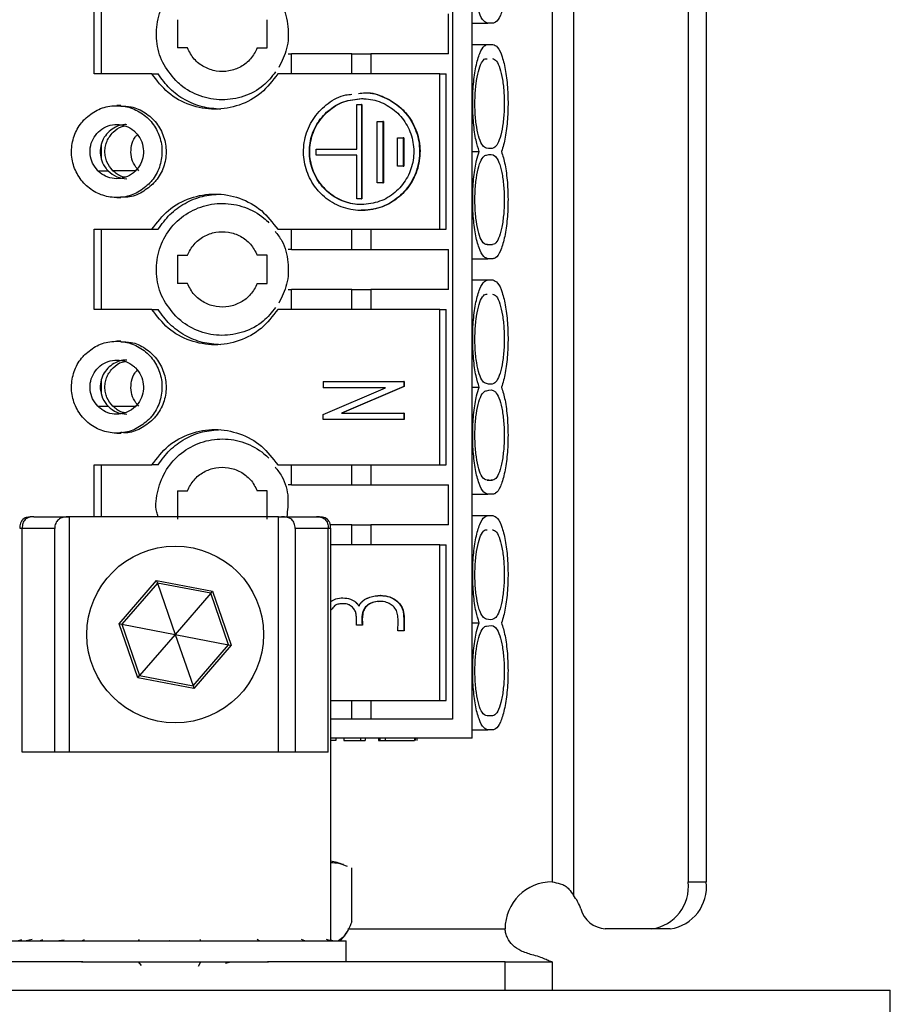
# Model space of a CAD drawing. Header units: millimetres. Extents: x 819 to 2001, y 667 to 5046.
# Tile 9 of 11: x 1876 to 1913, y 4819 to 4861. Entities that reach past the tile are written whole.
import ezdxf

# ---------------------------------------------------------------- set-up
doc = ezdxf.new("R2010")
doc.units = ezdxf.units.MM
doc.header["$LTSCALE"] = 20

msp = doc.modelspace()

# ---------------------------------------------------------------- linework, layer by layer
at = {"color": 7, "linetype": 'Continuous', "lineweight": 25}
for p, q in [((1899.583, 4986.511), (1899.583, 4823.575)), ((1898.683, 4985.943), (1898.683, 4824.143)), ((1904.451, 4985.943), (1904.451, 4824.143)), ((1905.222, 4985.943), (1905.222, 4824.143)), ((1895.283, 4830.243), (1895.283, 4880.043)), ((1894.449, 4879.243), (1894.449, 4831.043)), ((1879.243, 4858.443), (1879.243, 4861.843)), ((1879.559, 4858.443), (1879.559, 4861.843)), ((1894.283, 4859.293), (1894.283, 4860.993)), ((1882.783, 4860.743), (1882.783, 4859.543)), ((1886.583, 4859.543), (1886.583, 4860.743)), ((1895.283, 4860.593), (1895.956, 4860.593)), ((1896.161, 4860.593), (1895.956, 4860.593)), ((1895.283, 4859.693), (1895.956, 4859.693)), ((1895.956, 4859.693), (1896.161, 4859.693)), ((1883.2, 4859.543), (1882.783, 4859.543)), ((1886.167, 4859.543), (1886.583, 4859.543)), ((1887.483, 4859.293), (1887.624, 4859.293)), ((1887.624, 4858.443), (1887.624, 4859.293)), ((1890.183, 4859.293), (1887.624, 4859.293)), ((1890.183, 4858.443), (1890.183, 4859.293)), ((1890.183, 4859.293), (1890.983, 4859.293)), ((1890.983, 4859.293), (1890.983, 4858.443)), ((1894.283, 4859.293), (1890.983, 4859.293)), ((1881.695, 4858.443), (1879.243, 4858.443)), ((1881.695, 4858.443), (1881.955, 4858.443)), ((1893.917, 4858.443), (1887.034, 4858.443)), ((1893.917, 4851.843), (1893.917, 4858.443)), ((1893.917, 4858.443), (1894.178, 4858.443)), ((1894.178, 4851.843), (1894.178, 4858.443)), ((1880.375, 4857.093), (1880.201, 4857.093)), ((1890.394, 4855.246), (1890.394, 4857.143)), ((1890.394, 4857.143), (1890.594, 4857.143)), ((1890.594, 4857.143), (1890.594, 4853.143)), ((1890.611, 4857.143), (1890.594, 4857.143)), ((1890.611, 4857.143), (1890.611, 4853.143)), ((1892.335, 4856.91), (1892.352, 4856.91)), ((1891.256, 4853.821), (1891.256, 4856.421)), ((1891.256, 4856.421), (1891.502, 4856.421)), ((1891.502, 4856.421), (1891.502, 4853.821)), ((1891.52, 4856.421), (1891.502, 4856.421)), ((1891.52, 4856.421), (1891.52, 4853.821)), ((1892.118, 4854.521), (1892.118, 4855.721)), ((1892.118, 4855.721), (1892.364, 4855.721)), ((1892.381, 4855.721), (1892.364, 4855.721)), ((1892.364, 4855.721), (1892.364, 4854.521)), ((1892.381, 4855.721), (1892.381, 4854.521)), ((1879.504, 4855.203), (1879.504, 4855.078)), ((1879.559, 4854.804), (1879.559, 4855.479)), ((1888.671, 4854.996), (1888.671, 4855.246)), ((1888.671, 4855.246), (1890.394, 4855.246)), ((1895.283, 4855.143), (1895.585, 4855.143)), ((1890.394, 4854.996), (1888.671, 4854.996)), ((1890.394, 4853.143), (1890.394, 4854.996)), ((1879.402, 4854.33), (1879.836, 4854.33)), ((1880.982, 4854.33), (1880.042, 4854.33)), ((1892.364, 4854.521), (1892.118, 4854.521)), ((1892.364, 4854.521), (1892.381, 4854.521)), ((1891.502, 4853.821), (1891.256, 4853.821)), ((1891.502, 4853.821), (1891.52, 4853.821)), ((1880.203, 4853.193), (1880.377, 4853.193)), ((1890.594, 4853.143), (1890.394, 4853.143)), ((1890.594, 4853.143), (1890.611, 4853.143)), ((1890.611, 4852.893), (1890.593, 4852.893)), ((1879.243, 4851.843), (1881.695, 4851.843)), ((1879.243, 4848.443), (1879.243, 4851.843)), ((1879.559, 4848.443), (1879.559, 4851.843)), ((1881.695, 4851.843), (1881.955, 4851.843)), ((1887.034, 4851.843), (1893.917, 4851.843)), ((1887.624, 4850.993), (1887.624, 4851.843)), ((1890.183, 4850.993), (1890.183, 4851.843)), ((1890.983, 4851.843), (1890.983, 4850.993)), ((1893.917, 4851.843), (1894.178, 4851.843)), ((1887.624, 4850.993), (1887.483, 4850.993)), ((1887.624, 4850.993), (1890.183, 4850.993)), ((1890.183, 4850.993), (1890.983, 4850.993)), ((1890.983, 4850.993), (1894.283, 4850.993)), ((1894.283, 4849.293), (1894.283, 4850.993)), ((1895.919, 4851.201), (1896.156, 4851.193)), ((1882.783, 4850.743), (1882.783, 4849.543)), ((1882.783, 4850.743), (1883.2, 4850.743)), ((1886.583, 4850.743), (1886.167, 4850.743)), ((1886.583, 4849.543), (1886.583, 4850.743)), ((1895.283, 4850.593), (1895.956, 4850.593)), ((1896.161, 4850.593), (1895.956, 4850.593)), ((1895.283, 4849.693), (1895.956, 4849.693)), ((1895.956, 4849.693), (1896.161, 4849.693)), ((1883.2, 4849.543), (1882.783, 4849.543)), ((1886.167, 4849.543), (1886.583, 4849.543)), ((1887.483, 4849.293), (1887.624, 4849.293)), ((1887.624, 4848.443), (1887.624, 4849.293)), ((1890.183, 4849.293), (1887.624, 4849.293)), ((1890.183, 4848.443), (1890.183, 4849.293)), ((1890.183, 4849.293), (1890.983, 4849.293)), ((1890.983, 4849.293), (1890.983, 4848.443)), ((1894.283, 4849.293), (1890.983, 4849.293)), ((1881.695, 4848.443), (1879.243, 4848.443)), ((1881.695, 4848.443), (1881.955, 4848.443)), ((1893.917, 4848.443), (1887.034, 4848.443)), ((1893.917, 4841.843), (1893.917, 4848.443)), ((1893.917, 4848.443), (1894.178, 4848.443)), ((1894.178, 4841.843), (1894.178, 4848.443)), ((1880.375, 4847.093), (1880.201, 4847.093)), ((1879.559, 4844.849), (1879.559, 4845.479)), ((1879.504, 4845.203), (1879.504, 4845.078)), ((1888.96, 4845.377), (1888.96, 4845.113)), ((1888.96, 4845.377), (1892.391, 4845.377)), ((1891.612, 4845.113), (1888.96, 4845.113)), ((1888.963, 4843.975), (1891.612, 4845.113)), ((1892.391, 4845.172), (1889.739, 4844.032)), ((1892.408, 4845.172), (1889.756, 4844.032)), ((1892.391, 4845.377), (1892.391, 4845.172)), ((1892.408, 4845.377), (1892.391, 4845.377)), ((1892.408, 4845.172), (1892.391, 4845.172)), ((1892.408, 4845.377), (1892.408, 4845.172)), ((1895.283, 4845.143), (1895.585, 4845.143)), ((1879.402, 4844.33), (1879.836, 4844.33)), ((1880.042, 4844.33), (1880.982, 4844.33)), ((1888.96, 4843.776), (1888.963, 4843.975)), ((1889.739, 4844.032), (1892.391, 4844.032)), ((1892.391, 4844.032), (1892.391, 4843.776)), ((1892.408, 4844.032), (1892.391, 4844.032)), ((1892.408, 4844.032), (1892.408, 4843.776)), ((1892.391, 4843.776), (1888.96, 4843.776)), ((1892.408, 4843.776), (1892.391, 4843.776)), ((1880.203, 4843.193), (1880.377, 4843.193)), ((1879.243, 4841.843), (1881.695, 4841.843)), ((1879.243, 4839.643), (1879.243, 4841.843)), ((1879.559, 4839.643), (1879.559, 4841.843)), ((1881.955, 4841.843), (1881.695, 4841.843)), ((1887.034, 4841.843), (1893.917, 4841.843)), ((1887.624, 4840.993), (1887.624, 4841.843)), ((1890.183, 4840.993), (1890.183, 4841.843)), ((1890.983, 4841.843), (1890.983, 4840.993)), ((1893.917, 4841.843), (1894.178, 4841.843)), ((1887.624, 4840.993), (1887.483, 4840.993)), ((1887.624, 4840.993), (1890.183, 4840.993)), ((1890.183, 4840.993), (1890.983, 4840.993)), ((1890.983, 4840.993), (1894.283, 4840.993)), ((1894.283, 4839.293), (1894.283, 4840.993)), ((1895.919, 4841.201), (1896.156, 4841.193)), ((1882.783, 4840.743), (1882.783, 4839.543)), ((1882.783, 4840.743), (1883.2, 4840.743)), ((1886.583, 4840.743), (1886.167, 4840.743)), ((1886.583, 4839.543), (1886.583, 4840.743)), ((1895.283, 4840.593), (1895.956, 4840.593)), ((1896.161, 4840.593), (1895.956, 4840.593)), ((1876.682, 4839.643), (1878.192, 4839.643)), ((1878.183, 4839.643), (1878.183, 4829.643)), ((1878.192, 4839.643), (1878.183, 4839.643)), ((1887.062, 4839.643), (1878.192, 4839.643)), ((1887.062, 4829.643), (1887.062, 4839.643)), ((1887.062, 4839.643), (1887.192, 4839.643)), ((1887.192, 4839.643), (1888.685, 4839.643)), ((1895.283, 4839.693), (1895.956, 4839.693)), ((1895.956, 4839.693), (1896.161, 4839.693)), ((1890.183, 4839.293), (1889.288, 4839.293)), ((1890.183, 4838.443), (1890.183, 4839.293)), ((1890.183, 4839.293), (1890.983, 4839.293)), ((1890.983, 4839.293), (1890.983, 4838.443)), ((1894.283, 4839.293), (1890.983, 4839.293)), ((1876.19, 4839.143), (1876.107, 4839.143)), ((1877.572, 4839.143), (1876.19, 4839.143)), ((1876.19, 4829.643), (1876.19, 4839.143)), ((1877.572, 4829.643), (1877.572, 4839.143)), ((1887.773, 4839.143), (1887.773, 4829.643)), ((1889.177, 4839.143), (1887.773, 4839.143)), ((1889.177, 4829.643), (1889.177, 4839.143)), ((1889.26, 4839.143), (1889.177, 4839.143)), ((1889.283, 4821.651), (1889.283, 4839.143)), ((1893.917, 4838.443), (1889.283, 4838.443)), ((1893.917, 4831.843), (1893.917, 4838.443)), ((1893.917, 4838.443), (1894.178, 4838.443)), ((1894.178, 4831.843), (1894.178, 4838.443)), ((1880.302, 4835.099), (1881.888, 4836.933)), ((1881.926, 4836.824), (1880.415, 4835.077)), ((1881.888, 4836.933), (1884.269, 4836.477)), ((1881.888, 4836.933), (1881.926, 4836.824)), ((1884.194, 4836.39), (1881.926, 4836.824)), ((1881.926, 4836.824), (1882.683, 4834.643)), ((1884.194, 4836.39), (1882.683, 4834.643)), ((1884.194, 4836.39), (1884.269, 4836.477)), ((1884.952, 4834.208), (1884.194, 4836.39)), ((1884.269, 4836.477), (1885.065, 4834.186)), ((1891.407, 4836.295), (1891.391, 4836.295)), ((1891.409, 4836.295), (1891.392, 4836.295)), ((1890.329, 4836.036), (1890.503, 4835.851)), ((1881.098, 4832.808), (1880.302, 4835.099)), ((1880.302, 4835.099), (1880.415, 4835.077)), ((1880.415, 4835.077), (1881.173, 4832.896)), ((1880.415, 4835.077), (1882.683, 4834.643)), ((1890.616, 4835.036), (1890.372, 4835.036)), ((1890.633, 4835.036), (1890.616, 4835.036)), ((1895.283, 4835.143), (1895.585, 4835.143)), ((1882.683, 4834.643), (1881.173, 4832.896)), ((1882.683, 4834.643), (1883.441, 4832.461)), ((1882.683, 4834.643), (1884.952, 4834.208)), ((1892.383, 4834.801), (1892.139, 4834.801)), ((1892.4, 4834.801), (1892.383, 4834.801)), ((1883.441, 4832.461), (1884.952, 4834.208)), ((1885.065, 4834.186), (1883.479, 4832.352)), ((1884.952, 4834.208), (1885.065, 4834.186)), ((1881.098, 4832.808), (1881.173, 4832.896)), ((1883.479, 4832.352), (1881.098, 4832.808)), ((1881.173, 4832.896), (1883.441, 4832.461)), ((1883.441, 4832.461), (1883.479, 4832.352)), ((1889.283, 4831.843), (1893.917, 4831.843)), ((1890.183, 4831.043), (1890.183, 4831.843)), ((1890.983, 4831.843), (1890.983, 4831.043)), ((1893.917, 4831.843), (1894.178, 4831.843)), ((1894.449, 4831.043), (1889.283, 4831.043)), ((1895.919, 4831.201), (1896.156, 4831.193)), ((1895.283, 4830.593), (1895.956, 4830.593)), ((1896.161, 4830.593), (1895.956, 4830.593)), ((1895.283, 4830.243), (1889.283, 4830.243)), ((1889.494, 4830.143), (1889.283, 4830.143)), ((1889.494, 4830.243), (1889.494, 4830.143)), ((1889.834, 4830.243), (1889.834, 4830.143)), ((1890.554, 4830.243), (1890.554, 4830.143)), ((1890.554, 4830.143), (1890.751, 4830.143)), ((1890.751, 4830.243), (1890.751, 4830.143)), ((1891.308, 4830.243), (1891.308, 4830.143)), ((1891.308, 4830.143), (1891.362, 4830.143)), ((1891.362, 4830.243), (1891.362, 4830.143)), ((1891.362, 4830.143), (1891.604, 4830.143)), ((1891.604, 4830.143), (1891.604, 4830.243)), ((1891.604, 4830.143), (1892.842, 4830.143)), ((1892.842, 4830.243), (1892.842, 4830.143)), ((1892.864, 4830.243), (1892.864, 4830.143)), ((1892.95, 4830.143), (1892.95, 4830.243)), ((1877.572, 4829.643), (1876.19, 4829.643)), ((1878.183, 4829.643), (1877.572, 4829.643)), ((1887.062, 4829.643), (1878.183, 4829.643)), ((1887.773, 4829.643), (1887.062, 4829.643)), ((1889.177, 4829.643), (1887.773, 4829.643)), ((1890.18, 4822.441), (1890.18, 4824.741)), ((1904.451, 4824.143), (1905.222, 4824.143)), ((1890.017, 4822.143), (1896.683, 4822.143)), ((1902.919, 4822.143), (1900.936, 4822.143)), ((1903.69, 4822.143), (1902.919, 4822.143)), ((1875.433, 4821.643), (1889.281, 4821.643)), ((1875.992, 4821.643), (1876.169, 4821.698)), ((1876.61, 4821.689), (1876.36, 4821.643)), ((1876.918, 4821.643), (1877.071, 4821.698)), ((1877.977, 4821.666), (1877.746, 4821.643)), ((1878.722, 4821.643), (1878.827, 4821.698)), ((1881.129, 4821.643), (1881.171, 4821.698)), ((1882.456, 4821.644), (1882.448, 4821.643)), ((1883.773, 4821.643), (1883.744, 4821.698)), ((1886.251, 4821.643), (1886.156, 4821.698)), ((1888.186, 4821.643), (1888.04, 4821.698)), ((1889.283, 4821.643), (1889.108, 4821.698)), ((1889.281, 4821.643), (1889.933, 4821.643)), ((1889.375, 4821.643), (1889.283, 4821.671)), ((1889.933, 4820.743), (1889.933, 4821.643)), ((1878.765, 4820.743), (1868.683, 4820.743)), ((1878.711, 4820.743), (1886.645, 4820.743)), ((1881.247, 4820.586), (1881.129, 4820.743)), ((1883.677, 4820.559), (1883.773, 4820.743)), ((1884.814, 4820.693), (1885.048, 4820.743)), ((1896.683, 4820.743), (1886.602, 4820.743)), ((1896.683, 4819.543), (1896.683, 4820.743)), ((1896.683, 4820.743), (1898.683, 4820.743)), ((1898.683, 4820.743), (1898.683, 4819.543)), ((1852.333, 4819.543), (1882.683, 4819.543)), ((1882.683, 4819.543), (1913.033, 4819.543)), ((1913.033, 4818.343), (1913.033, 4819.543))]:
    msp.add_line(p, q, dxfattribs=at)
msp.add_circle((1882.683, 4834.643), 3.75, dxfattribs=at)
for centre, radius, start, end in [((1888.265, 4820.126), 5, 71.8554, 78.2432), ((1898.683, 4822.143), 2, 90, 180), ((1902.649, 4823.936), 1.814, 278.5517, 6.5409), ((1903.42, 4823.936), 1.814, 278.5517, 6.5409), ((1897.94, 4822.302), 2.079, 19.6287, 37.7656), ((1901.029, 4823.312), 1.173, 195.4366, 265.4764), ((1887.689, 4823.429), 2.688, 318.3502, 329.7348)]:
    msp.add_arc(centre, radius, start, end, dxfattribs=at)
for points, knots in [([(1895.956, 4860.593), (1895.895, 4860.612), (1895.761, 4860.654), (1895.572, 4861.021), (1895.417, 4861.624), (1895.322, 4862.396), (1895.297, 4863.249), (1895.348, 4864.081), (1895.453, 4864.733), (1895.547, 4865.025), (1895.585, 4865.143)], [0, 0, 0, 0, 0.111459, 0.24537, 0.377734, 0.510456, 0.644391, 0.778226, 0.910804, 1, 1, 1, 1]), ([(1896.532, 4865.143), (1896.585, 4864.969), (1896.694, 4864.612), (1896.791, 4863.848), (1896.82, 4863.004), (1896.775, 4862.167), (1896.662, 4861.43), (1896.491, 4860.886), (1896.314, 4860.625), (1896.202, 4860.601), (1896.161, 4860.593)], [0, 0, 0, 0, 0.12713, 0.260928, 0.39323, 0.526113, 0.660142, 0.793867, 0.926338, 1, 1, 1, 1]), ([(1882.704, 4858.163), (1882.502, 4858.408), (1882.1, 4858.897), (1881.85, 4859.832), (1881.903, 4860.785), (1882.273, 4861.67), (1882.914, 4862.382), (1883.755, 4862.841), (1884.702, 4862.997), (1885.644, 4862.829), (1886.293, 4862.47), (1886.592, 4862.189), (1886.663, 4862.123)], [0, 0, 0, 0, 0.107583, 0.21507, 0.322177, 0.429674, 0.537142, 0.644426, 0.751814, 0.859356, 0.966614, 1, 1, 1, 1]), ([(1886.922, 4861.758), (1887.025, 4861.627), (1887.323, 4861.249), (1887.508, 4860.453), (1887.481, 4859.519), (1887.209, 4858.975), (1887.078, 4858.715)], [0, 0, 0, 0, 0.152748, 0.44335, 0.732925, 1, 1, 1, 1]), ([(1895.585, 4855.143), (1895.538, 4855.293), (1895.435, 4855.624), (1895.334, 4856.341), (1895.296, 4857.18), (1895.332, 4858.023), (1895.439, 4858.777), (1895.604, 4859.347), (1895.786, 4859.649), (1895.907, 4859.68), (1895.956, 4859.693)], [0, 0, 0, 0, 0.111459, 0.24537, 0.377734, 0.510456, 0.644391, 0.778226, 0.910804, 1, 1, 1, 1]), ([(1896.161, 4859.693), (1896.232, 4859.667), (1896.375, 4859.615), (1896.567, 4859.199), (1896.716, 4858.57), (1896.803, 4857.783), (1896.818, 4856.927), (1896.757, 4856.104), (1896.651, 4855.502), (1896.563, 4855.237), (1896.532, 4855.143)], [0, 0, 0, 0, 0.128437, 0.2622266, 0.3945252, 0.5274229, 0.6614591, 0.7951751, 0.9276387, 1, 1, 1, 1]), ([(1886.167, 4859.543), (1886.083, 4859.382), (1885.916, 4859.062), (1885.481, 4858.722), (1884.969, 4858.538), (1884.42, 4858.533), (1883.904, 4858.712), (1883.459, 4859.052), (1883.287, 4859.377), (1883.2, 4859.543)], [0, 0, 0, 0, 0.142152, 0.284349, 0.425754, 0.567934, 0.710892, 0.853176, 1, 1, 1, 1]), ([(1895.896, 4855.293), (1895.84, 4855.314), (1895.73, 4855.356), (1895.583, 4855.683), (1895.471, 4856.164), (1895.407, 4856.766), (1895.398, 4857.414), (1895.445, 4858.038), (1895.543, 4858.568), (1895.68, 4858.939), (1895.814, 4859.095), (1895.896, 4859.087), (1895.922, 4859.085)], [0, 0, 0, 0, 0.1054747, 0.2109581, 0.3165367, 0.4220259, 0.527483, 0.6329681, 0.7385403, 0.8442528, 0.9499859, 1, 1, 1, 1]), ([(1896.156, 4859.093), (1896.212, 4859.072), (1896.322, 4859.03), (1896.469, 4858.703), (1896.581, 4858.221), (1896.645, 4857.619), (1896.654, 4856.971), (1896.607, 4856.347), (1896.509, 4855.819), (1896.372, 4855.44), (1896.16, 4855.233), (1896, 4855.269), (1895.896, 4855.293)], [0, 0, 0, 0, 0.0917189, 0.1834457, 0.275254, 0.3669845, 0.4586871, 0.550414, 0.6422167, 0.7341415, 0.8260841, 1, 1, 1, 1]), ([(1887.034, 4858.443), (1886.816, 4858.156), (1886.38, 4857.583), (1885.418, 4857.065), (1884.358, 4856.881), (1883.298, 4857.07), (1882.342, 4857.59), (1881.909, 4858.16), (1881.695, 4858.443)], [0, 0, 0, 0, 0.1672473, 0.3342891, 0.5007401, 0.6679318, 0.835145, 1, 1, 1, 1]), ([(1884.625, 4856.943), (1884.359, 4856.963), (1883.828, 4857.002), (1883.085, 4857.316), (1882.427, 4857.788), (1882.112, 4858.224), (1881.955, 4858.443)], [0, 0, 0, 0, 0.2499774, 0.4999201, 0.7499183, 1, 1, 1, 1]), ([(1886.941, 4858.525), (1886.779, 4858.319), (1886.42, 4857.866), (1885.607, 4857.448), (1884.666, 4857.288), (1883.723, 4857.456), (1883.074, 4857.815), (1882.775, 4858.096), (1882.704, 4858.163)], [0, 0, 0, 0, 0.161501, 0.355854, 0.550394, 0.745214, 0.939518, 1, 1, 1, 1]), ([(1890.458, 4857.607), (1890.554, 4857.621), (1890.925, 4857.676), (1891.57, 4857.478), (1892.08, 4857.162), (1892.306, 4856.939), (1892.335, 4856.91)], [0, 0, 0, 0, 0.14054, 0.541895, 0.941939, 1, 1, 1, 1]), ([(1890.753, 4857.637), (1890.757, 4857.637), (1891.035, 4857.668), (1891.588, 4857.468), (1892.097, 4857.162), (1892.323, 4856.939), (1892.352, 4856.91)], [0, 0, 0, 0, 0.006031, 0.4702, 0.932853, 1, 1, 1, 1]), ([(1888.853, 4853.375), (1888.807, 4853.423), (1888.579, 4853.667), (1888.266, 4854.201), (1888.089, 4855.014), (1888.185, 4855.854), (1888.552, 4856.628), (1889.152, 4857.215), (1889.734, 4857.544), (1890.096, 4857.57), (1890.183, 4857.577)], [0, 0, 0, 0, 0.036768, 0.185698, 0.334636, 0.488568, 0.642996, 0.797287, 0.951358, 1, 1, 1, 1]), ([(1890.593, 4852.893), (1890.528, 4852.895), (1890.214, 4852.903), (1889.659, 4853.056), (1889.032, 4853.486), (1888.58, 4854.104), (1888.355, 4854.839), (1888.383, 4855.609), (1888.659, 4856.327), (1889.154, 4856.907), (1889.822, 4857.313), (1890.333, 4857.366), (1890.594, 4857.393)], [0, 0, 0, 0, 0.028454, 0.135788, 0.243126, 0.350352, 0.457898, 0.565316, 0.672605, 0.780062, 0.887588, 1, 1, 1, 1]), ([(1890.611, 4852.893), (1890.545, 4852.895), (1890.232, 4852.903), (1889.677, 4853.055), (1889.05, 4853.485), (1888.598, 4854.104), (1888.372, 4854.839), (1888.4, 4855.609), (1888.677, 4856.327), (1889.171, 4856.907), (1889.839, 4857.313), (1890.35, 4857.366), (1890.611, 4857.393)], [0, 0, 0, 0, 0.028453, 0.135783, 0.243118, 0.35034, 0.457882, 0.565296, 0.672581, 0.780034, 0.887557, 1, 1, 1, 1]), ([(1890.594, 4857.393), (1890.659, 4857.391), (1890.973, 4857.382), (1891.528, 4857.23), (1892.155, 4856.8), (1892.607, 4856.181), (1892.832, 4855.446), (1892.805, 4854.677), (1892.528, 4853.959), (1892.033, 4853.379), (1891.365, 4852.973), (1890.855, 4852.92), (1890.593, 4852.893)], [0, 0, 0, 0, 0.028453, 0.135783, 0.243118, 0.35034, 0.457882, 0.565296, 0.672581, 0.780034, 0.887557, 1, 1, 1, 1]), ([(1878.844, 4856.522), (1879.012, 4856.662), (1879.348, 4856.942), (1879.989, 4857.116), (1880.643, 4857.079), (1881.25, 4856.821), (1881.738, 4856.375), (1882.053, 4855.789), (1882.16, 4855.13), (1882.045, 4854.474), (1881.799, 4854.022), (1881.606, 4853.813), (1881.56, 4853.764)], [0, 0, 0, 0, 0.107608, 0.215095, 0.322202, 0.429699, 0.537167, 0.644451, 0.751839, 0.859381, 0.966639, 1, 1, 1, 1]), ([(1880.374, 4857.069), (1880.52, 4857.068), (1880.883, 4857.068), (1881.423, 4856.816), (1881.912, 4856.376), (1882.227, 4855.788), (1882.333, 4855.13), (1882.218, 4854.474), (1881.972, 4854.022), (1881.78, 4853.813), (1881.734, 4853.764)], [0, 0, 0, 0, 0.096587, 0.239867, 0.383106, 0.526102, 0.669235, 0.812575, 0.955534, 1, 1, 1, 1]), ([(1892.335, 4856.91), (1892.38, 4856.862), (1892.609, 4856.618), (1892.921, 4856.085), (1893.098, 4855.271), (1893.003, 4854.431), (1892.635, 4853.661), (1892.036, 4853.058), (1891.276, 4852.691), (1890.437, 4852.599), (1889.618, 4852.795), (1889.107, 4853.124), (1888.881, 4853.347), (1888.853, 4853.375)], [0, 0, 0, 0, 0.025598, 0.129285, 0.232977, 0.340147, 0.447661, 0.55508, 0.662346, 0.76976, 0.877279, 0.984446, 1, 1, 1, 1]), ([(1892.352, 4856.91), (1892.397, 4856.862), (1892.626, 4856.618), (1892.939, 4856.085), (1893.116, 4855.271), (1893.02, 4854.431), (1892.652, 4853.66), (1892.054, 4853.062), (1891.295, 4852.679), (1890.743, 4852.659), (1890.469, 4852.648)], [0, 0, 0, 0, 0.033316, 0.16826, 0.303212, 0.44269, 0.582616, 0.722418, 0.862022, 1, 1, 1, 1]), ([(1881.56, 4853.764), (1881.392, 4853.624), (1881.056, 4853.343), (1880.415, 4853.169), (1879.762, 4853.206), (1879.155, 4853.464), (1878.667, 4853.911), (1878.352, 4854.496), (1878.245, 4855.155), (1878.36, 4855.812), (1878.606, 4856.264), (1878.799, 4856.472), (1878.844, 4856.522)], [0, 0, 0, 0, 0.107608, 0.215095, 0.322202, 0.429699, 0.537167, 0.644451, 0.751839, 0.859381, 0.966639, 1, 1, 1, 1]), ([(1879.402, 4854.33), (1879.32, 4854.43), (1879.156, 4854.632), (1879.054, 4855.016), (1879.077, 4855.406), (1879.227, 4855.766), (1879.486, 4856.059), (1879.828, 4856.252), (1880.213, 4856.317), (1880.592, 4856.246), (1880.852, 4856.099), (1880.973, 4855.984), (1881.003, 4855.956)], [0, 0, 0, 0, 0.107952, 0.215966, 0.322366, 0.428217, 0.535812, 0.644896, 0.753229, 0.859532, 0.965409, 1, 1, 1, 1]), ([(1881.003, 4855.956), (1881.085, 4855.855), (1881.249, 4855.653), (1881.351, 4855.269), (1881.328, 4854.88), (1881.178, 4854.519), (1880.919, 4854.226), (1880.577, 4854.033), (1880.192, 4853.968), (1879.813, 4854.039), (1879.553, 4854.186), (1879.431, 4854.301), (1879.402, 4854.33)], [0, 0, 0, 0, 0.107952, 0.215966, 0.322366, 0.428217, 0.535812, 0.644896, 0.753229, 0.859532, 0.965409, 1, 1, 1, 1]), ([(1880.637, 4856.285), (1880.607, 4856.287), (1880.468, 4856.3), (1880.224, 4856.226), (1879.938, 4856.067), (1879.709, 4855.826), (1879.549, 4855.532), (1879.519, 4855.313), (1879.504, 4855.203)], [0, 0, 0, 0, 0.053272, 0.242434, 0.431859, 0.621451, 0.810847, 1, 1, 1, 1]), ([(1880.042, 4854.33), (1879.946, 4854.448), (1879.8, 4854.626), (1879.713, 4854.919), (1879.691, 4855.146), (1879.715, 4855.374), (1879.808, 4855.664), (1880.031, 4855.974), (1880.319, 4856.196), (1880.511, 4856.226), (1880.553, 4856.232)], [0, 0, 0, 0, 0.1889258, 0.2839933, 0.3787863, 0.4737479, 0.5687907, 0.7579131, 0.9469493, 1, 1, 1, 1]), ([(1881.138, 4854.33), (1881.056, 4854.43), (1880.893, 4854.632), (1880.789, 4855.017), (1880.817, 4855.402), (1880.921, 4855.698), (1881.04, 4855.824), (1881.072, 4855.857)], [0, 0, 0, 0, 0.231049, 0.46223, 0.689959, 0.916511, 1, 1, 1, 1]), ([(1879.504, 4855.078), (1879.519, 4854.968), (1879.553, 4854.732), (1879.695, 4854.483), (1879.808, 4854.36), (1879.836, 4854.33)], [0, 0, 0, 0, 0.396014, 0.851264, 1, 1, 1, 1]), ([(1895.956, 4850.593), (1895.895, 4850.612), (1895.761, 4850.654), (1895.572, 4851.021), (1895.417, 4851.624), (1895.322, 4852.396), (1895.297, 4853.249), (1895.348, 4854.081), (1895.453, 4854.733), (1895.547, 4855.025), (1895.585, 4855.143)], [0, 0, 0, 0, 0.111459, 0.24537, 0.377734, 0.510456, 0.644391, 0.778226, 0.910804, 1, 1, 1, 1]), ([(1896.532, 4855.143), (1896.585, 4854.969), (1896.694, 4854.612), (1896.791, 4853.848), (1896.82, 4853.004), (1896.775, 4852.167), (1896.662, 4851.43), (1896.491, 4850.886), (1896.314, 4850.625), (1896.202, 4850.601), (1896.161, 4850.593)], [0, 0, 0, 0, 0.12713, 0.260928, 0.39323, 0.526113, 0.660142, 0.793867, 0.926338, 1, 1, 1, 1]), ([(1896.156, 4851.193), (1896.082, 4851.187), (1895.931, 4851.176), (1895.721, 4851.252), (1895.561, 4851.655), (1895.456, 4852.162), (1895.401, 4852.777), (1895.402, 4853.426), (1895.458, 4854.038), (1895.564, 4854.544), (1895.707, 4854.886), (1895.825, 4854.988), (1895.888, 4854.992), (1895.896, 4854.993)], [0, 0, 0, 0, 0.125172, 0.252104, 0.343932, 0.435768, 0.527631, 0.619414, 0.711166, 0.802941, 0.894788, 0.986756, 1, 1, 1, 1]), ([(1895.896, 4854.993), (1896.024, 4855.027), (1896.207, 4855.076), (1896.43, 4854.717), (1896.553, 4854.274), (1896.632, 4853.701), (1896.658, 4853.058), (1896.626, 4852.419), (1896.542, 4851.855), (1896.414, 4851.434), (1896.278, 4851.221), (1896.19, 4851.2), (1896.156, 4851.193)], [0, 0, 0, 0, 0.209987, 0.301812, 0.393631, 0.485357, 0.577145, 0.669045, 0.761019, 0.852873, 0.944634, 1, 1, 1, 1]), ([(1879.836, 4854.33), (1879.953, 4854.232), (1880.186, 4854.039), (1880.486, 4854.007), (1880.635, 4853.992)], [0, 0, 0, 0, 0.502798, 1, 1, 1, 1]), ([(1880.556, 4854.052), (1880.51, 4854.059), (1880.313, 4854.09), (1880.16, 4854.225), (1880.042, 4854.33)], [0, 0, 0, 0, 0.233927, 1, 1, 1, 1]), ([(1881.734, 4853.764), (1881.566, 4853.627), (1881.231, 4853.352), (1880.732, 4853.183), (1880.448, 4853.21), (1880.378, 4853.217)], [0, 0, 0, 0, 0.4308882, 0.8612891, 1, 1, 1, 1]), ([(1881.695, 4851.843), (1881.913, 4852.129), (1882.349, 4852.703), (1883.311, 4853.22), (1884.371, 4853.405), (1885.431, 4853.216), (1886.387, 4852.695), (1886.82, 4852.126), (1887.034, 4851.843)], [0, 0, 0, 0, 0.167247, 0.334289, 0.50074, 0.667932, 0.835145, 1, 1, 1, 1]), ([(1881.955, 4851.843), (1882.112, 4852.061), (1882.427, 4852.497), (1883.085, 4852.969), (1883.828, 4853.284), (1884.359, 4853.323), (1884.625, 4853.342)], [0, 0, 0, 0, 0.250082, 0.50008, 0.750023, 1, 1, 1, 1]), ([(1882.704, 4848.163), (1882.502, 4848.408), (1882.1, 4848.897), (1881.85, 4849.832), (1881.903, 4850.785), (1882.273, 4851.67), (1882.914, 4852.382), (1883.755, 4852.841), (1884.702, 4852.997), (1885.644, 4852.829), (1886.293, 4852.47), (1886.592, 4852.189), (1886.663, 4852.123)], [0, 0, 0, 0, 0.107583, 0.21507, 0.322177, 0.429674, 0.537142, 0.644426, 0.751814, 0.859356, 0.966614, 1, 1, 1, 1]), ([(1883.2, 4850.743), (1883.284, 4850.903), (1883.451, 4851.223), (1883.886, 4851.563), (1884.398, 4851.748), (1884.947, 4851.752), (1885.463, 4851.574), (1885.908, 4851.234), (1886.08, 4850.908), (1886.167, 4850.743)], [0, 0, 0, 0, 0.142152, 0.284349, 0.425754, 0.567934, 0.710892, 0.853176, 1, 1, 1, 1]), ([(1886.922, 4851.758), (1887.025, 4851.627), (1887.323, 4851.249), (1887.508, 4850.453), (1887.481, 4849.519), (1887.209, 4848.975), (1887.078, 4848.715)], [0, 0, 0, 0, 0.152748, 0.44335, 0.732925, 1, 1, 1, 1]), ([(1895.585, 4845.143), (1895.538, 4845.293), (1895.435, 4845.624), (1895.334, 4846.341), (1895.296, 4847.18), (1895.332, 4848.023), (1895.439, 4848.777), (1895.604, 4849.347), (1895.786, 4849.649), (1895.907, 4849.68), (1895.956, 4849.693)], [0, 0, 0, 0, 0.111459, 0.24537, 0.377734, 0.510456, 0.644391, 0.778226, 0.910804, 1, 1, 1, 1]), ([(1896.161, 4849.693), (1896.232, 4849.667), (1896.375, 4849.615), (1896.567, 4849.199), (1896.716, 4848.57), (1896.803, 4847.783), (1896.818, 4846.927), (1896.757, 4846.104), (1896.651, 4845.502), (1896.563, 4845.237), (1896.532, 4845.143)], [0, 0, 0, 0, 0.128437, 0.262227, 0.394525, 0.527423, 0.661459, 0.795175, 0.927639, 1, 1, 1, 1]), ([(1886.167, 4849.543), (1886.083, 4849.382), (1885.916, 4849.062), (1885.481, 4848.722), (1884.969, 4848.538), (1884.42, 4848.533), (1883.904, 4848.712), (1883.459, 4849.052), (1883.287, 4849.377), (1883.2, 4849.543)], [0, 0, 0, 0, 0.142152, 0.284349, 0.425754, 0.567934, 0.710892, 0.853176, 1, 1, 1, 1]), ([(1895.896, 4845.293), (1895.84, 4845.314), (1895.73, 4845.356), (1895.583, 4845.683), (1895.471, 4846.164), (1895.407, 4846.766), (1895.398, 4847.414), (1895.445, 4848.038), (1895.543, 4848.568), (1895.68, 4848.939), (1895.814, 4849.095), (1895.896, 4849.087), (1895.922, 4849.085)], [0, 0, 0, 0, 0.1054747, 0.2109581, 0.3165367, 0.4220259, 0.527483, 0.6329681, 0.7385403, 0.8442528, 0.9499859, 1, 1, 1, 1]), ([(1896.156, 4849.093), (1896.212, 4849.072), (1896.322, 4849.03), (1896.469, 4848.703), (1896.581, 4848.221), (1896.645, 4847.619), (1896.654, 4846.971), (1896.607, 4846.347), (1896.509, 4845.819), (1896.372, 4845.44), (1896.16, 4845.233), (1896, 4845.269), (1895.896, 4845.293)], [0, 0, 0, 0, 0.091719, 0.183446, 0.275254, 0.366985, 0.458687, 0.550414, 0.642217, 0.734141, 0.826084, 1, 1, 1, 1]), ([(1887.034, 4848.443), (1886.816, 4848.156), (1886.38, 4847.583), (1885.418, 4847.065), (1884.358, 4846.881), (1883.298, 4847.07), (1882.342, 4847.59), (1881.909, 4848.16), (1881.695, 4848.443)], [0, 0, 0, 0, 0.1672473, 0.3342891, 0.5007401, 0.6679318, 0.835145, 1, 1, 1, 1]), ([(1884.625, 4846.943), (1884.359, 4846.963), (1883.828, 4847.002), (1883.085, 4847.316), (1882.427, 4847.788), (1882.112, 4848.224), (1881.955, 4848.443)], [0, 0, 0, 0, 0.2499774, 0.4999201, 0.7499183, 1, 1, 1, 1]), ([(1886.941, 4848.525), (1886.779, 4848.319), (1886.42, 4847.866), (1885.607, 4847.448), (1884.666, 4847.288), (1883.723, 4847.456), (1883.074, 4847.815), (1882.775, 4848.096), (1882.704, 4848.163)], [0, 0, 0, 0, 0.161501, 0.355854, 0.550394, 0.745214, 0.939518, 1, 1, 1, 1]), ([(1878.844, 4846.522), (1879.012, 4846.662), (1879.348, 4846.942), (1879.989, 4847.116), (1880.643, 4847.079), (1881.25, 4846.821), (1881.738, 4846.375), (1882.053, 4845.789), (1882.16, 4845.13), (1882.045, 4844.474), (1881.799, 4844.022), (1881.606, 4843.813), (1881.56, 4843.764)], [0, 0, 0, 0, 0.107608, 0.215095, 0.322202, 0.429699, 0.537167, 0.644451, 0.751839, 0.859381, 0.966639, 1, 1, 1, 1]), ([(1880.374, 4847.069), (1880.52, 4847.068), (1880.883, 4847.068), (1881.423, 4846.816), (1881.912, 4846.376), (1882.227, 4845.788), (1882.333, 4845.13), (1882.218, 4844.474), (1881.972, 4844.022), (1881.78, 4843.813), (1881.734, 4843.764)], [0, 0, 0, 0, 0.096587, 0.239867, 0.383106, 0.526102, 0.669235, 0.812575, 0.955534, 1, 1, 1, 1]), ([(1881.56, 4843.764), (1881.392, 4843.624), (1881.056, 4843.343), (1880.415, 4843.169), (1879.762, 4843.206), (1879.155, 4843.464), (1878.667, 4843.911), (1878.352, 4844.496), (1878.245, 4845.155), (1878.36, 4845.812), (1878.606, 4846.264), (1878.799, 4846.472), (1878.844, 4846.522)], [0, 0, 0, 0, 0.107608, 0.215095, 0.322202, 0.429699, 0.537167, 0.644451, 0.751839, 0.859381, 0.966639, 1, 1, 1, 1]), ([(1879.402, 4844.33), (1879.32, 4844.43), (1879.156, 4844.632), (1879.054, 4845.016), (1879.077, 4845.406), (1879.227, 4845.766), (1879.486, 4846.059), (1879.828, 4846.252), (1880.213, 4846.317), (1880.592, 4846.246), (1880.852, 4846.099), (1880.973, 4845.984), (1881.003, 4845.956)], [0, 0, 0, 0, 0.107952, 0.215966, 0.322366, 0.428217, 0.535812, 0.644896, 0.753229, 0.859532, 0.965409, 1, 1, 1, 1]), ([(1881.003, 4845.956), (1881.085, 4845.855), (1881.249, 4845.653), (1881.351, 4845.269), (1881.328, 4844.88), (1881.178, 4844.519), (1880.919, 4844.226), (1880.577, 4844.033), (1880.192, 4843.968), (1879.813, 4844.039), (1879.553, 4844.186), (1879.431, 4844.301), (1879.402, 4844.33)], [0, 0, 0, 0, 0.107952, 0.215966, 0.322366, 0.428217, 0.535812, 0.644896, 0.753229, 0.859532, 0.965409, 1, 1, 1, 1]), ([(1880.637, 4846.285), (1880.607, 4846.287), (1880.468, 4846.3), (1880.224, 4846.226), (1879.938, 4846.067), (1879.709, 4845.826), (1879.549, 4845.532), (1879.519, 4845.313), (1879.504, 4845.203)], [0, 0, 0, 0, 0.0532723, 0.242434, 0.4318593, 0.6214509, 0.8108467, 1, 1, 1, 1]), ([(1880.042, 4844.33), (1879.946, 4844.448), (1879.8, 4844.626), (1879.713, 4844.919), (1879.691, 4845.146), (1879.715, 4845.374), (1879.808, 4845.664), (1880.031, 4845.974), (1880.319, 4846.196), (1880.511, 4846.226), (1880.553, 4846.232)], [0, 0, 0, 0, 0.188926, 0.283993, 0.378786, 0.473748, 0.568791, 0.757913, 0.946949, 1, 1, 1, 1]), ([(1881.138, 4844.33), (1881.056, 4844.43), (1880.893, 4844.632), (1880.789, 4845.017), (1880.817, 4845.402), (1880.921, 4845.698), (1881.04, 4845.824), (1881.072, 4845.857)], [0, 0, 0, 0, 0.231049, 0.46223, 0.689959, 0.916511, 1, 1, 1, 1]), ([(1879.504, 4845.078), (1879.525, 4844.938), (1879.568, 4844.658), (1879.746, 4844.439), (1879.836, 4844.33)], [0, 0, 0, 0, 0.4992156, 1, 1, 1, 1]), ([(1895.956, 4840.593), (1895.895, 4840.612), (1895.761, 4840.654), (1895.572, 4841.021), (1895.417, 4841.624), (1895.322, 4842.396), (1895.297, 4843.249), (1895.348, 4844.081), (1895.453, 4844.733), (1895.547, 4845.025), (1895.585, 4845.143)], [0, 0, 0, 0, 0.111459, 0.24537, 0.377734, 0.510456, 0.644391, 0.778226, 0.910804, 1, 1, 1, 1]), ([(1895.896, 4844.993), (1896.024, 4845.027), (1896.207, 4845.076), (1896.43, 4844.717), (1896.553, 4844.274), (1896.632, 4843.701), (1896.658, 4843.058), (1896.626, 4842.419), (1896.542, 4841.855), (1896.414, 4841.434), (1896.278, 4841.221), (1896.19, 4841.2), (1896.156, 4841.193)], [0, 0, 0, 0, 0.2099872, 0.3018124, 0.3936312, 0.485357, 0.5771452, 0.6690446, 0.7610189, 0.852873, 0.9446342, 1, 1, 1, 1]), ([(1896.532, 4845.143), (1896.585, 4844.969), (1896.694, 4844.612), (1896.791, 4843.848), (1896.82, 4843.004), (1896.775, 4842.167), (1896.662, 4841.43), (1896.491, 4840.886), (1896.314, 4840.625), (1896.202, 4840.601), (1896.161, 4840.593)], [0, 0, 0, 0, 0.12713, 0.260928, 0.39323, 0.526113, 0.660142, 0.793867, 0.926338, 1, 1, 1, 1]), ([(1896.156, 4841.193), (1896.082, 4841.187), (1895.931, 4841.176), (1895.721, 4841.252), (1895.561, 4841.655), (1895.456, 4842.162), (1895.401, 4842.777), (1895.402, 4843.426), (1895.458, 4844.038), (1895.564, 4844.544), (1895.707, 4844.886), (1895.825, 4844.988), (1895.888, 4844.992), (1895.896, 4844.993)], [0, 0, 0, 0, 0.125172, 0.252104, 0.343932, 0.435768, 0.527631, 0.619414, 0.711166, 0.802941, 0.894788, 0.986756, 1, 1, 1, 1]), ([(1879.836, 4844.33), (1879.953, 4844.232), (1880.186, 4844.039), (1880.486, 4844.007), (1880.635, 4843.992)], [0, 0, 0, 0, 0.502798, 1, 1, 1, 1]), ([(1880.556, 4844.052), (1880.51, 4844.059), (1880.313, 4844.09), (1880.16, 4844.225), (1880.042, 4844.33)], [0, 0, 0, 0, 0.233927, 1, 1, 1, 1]), ([(1881.734, 4843.764), (1881.566, 4843.627), (1881.231, 4843.352), (1880.732, 4843.183), (1880.448, 4843.21), (1880.378, 4843.217)], [0, 0, 0, 0, 0.4308882, 0.8612891, 1, 1, 1, 1]), ([(1881.695, 4841.843), (1881.913, 4842.129), (1882.349, 4842.703), (1883.311, 4843.22), (1884.371, 4843.405), (1885.431, 4843.216), (1886.387, 4842.695), (1886.82, 4842.126), (1887.034, 4841.843)], [0, 0, 0, 0, 0.1672473, 0.3342891, 0.5007401, 0.6679318, 0.835145, 1, 1, 1, 1]), ([(1881.955, 4841.843), (1882.112, 4842.061), (1882.427, 4842.497), (1883.085, 4842.969), (1883.828, 4843.284), (1884.359, 4843.323), (1884.625, 4843.342)], [0, 0, 0, 0, 0.250082, 0.50008, 0.750023, 1, 1, 1, 1]), ([(1881.955, 4839.643), (1881.935, 4839.707), (1881.821, 4840.07), (1881.92, 4840.79), (1882.268, 4841.669), (1882.916, 4842.382), (1883.755, 4842.841), (1884.702, 4842.997), (1885.644, 4842.829), (1886.293, 4842.47), (1886.592, 4842.189), (1886.663, 4842.123)], [0, 0, 0, 0, 0.028444, 0.161017, 0.294073, 0.427092, 0.559884, 0.692805, 0.825917, 0.958676, 1, 1, 1, 1]), ([(1883.2, 4840.743), (1883.284, 4840.903), (1883.451, 4841.223), (1883.886, 4841.563), (1884.398, 4841.748), (1884.947, 4841.752), (1885.463, 4841.574), (1885.908, 4841.234), (1886.08, 4840.908), (1886.167, 4840.743)], [0, 0, 0, 0, 0.142152, 0.284349, 0.425754, 0.567934, 0.710892, 0.853176, 1, 1, 1, 1]), ([(1886.922, 4841.758), (1887.024, 4841.627), (1887.32, 4841.249), (1887.52, 4840.491), (1887.451, 4839.911), (1887.419, 4839.643)], [0, 0, 0, 0, 0.220478, 0.639938, 1, 1, 1, 1]), ([(1876.682, 4839.643), (1876.575, 4839.635), (1876.402, 4839.622), (1876.292, 4839.6), (1876.199, 4839.507), (1876.179, 4839.481), (1876.165, 4839.462), (1876.153, 4839.441), (1876.137, 4839.411), (1876.09, 4839.303), (1876.087, 4839.216), (1876.083, 4839.143)], [0, 0, 0, 0, 0.442071, 0.71947, 0.754482, 0.768937, 0.78227, 0.795242, 0.808524, 0.837737, 1, 1, 1, 1]), ([(1876.682, 4839.643), (1876.609, 4839.638), (1876.504, 4839.632), (1876.382, 4839.576), (1876.31, 4839.52), (1876.255, 4839.448), (1876.2, 4839.323), (1876.194, 4839.217), (1876.19, 4839.143)], [0, 0, 0, 0, 0.273177, 0.389879, 0.5, 0.610121, 0.726823, 1, 1, 1, 1]), ([(1878.183, 4839.643), (1878.094, 4839.638), (1877.937, 4839.63), (1877.756, 4839.552), (1877.657, 4839.451), (1877.607, 4839.363), (1877.577, 4839.257), (1877.574, 4839.182), (1877.572, 4839.143)], [0, 0, 0, 0, 0.339412, 0.595231, 0.700526, 0.798004, 0.895277, 1, 1, 1, 1]), ([(1887.773, 4839.143), (1887.771, 4839.182), (1887.768, 4839.257), (1887.74, 4839.362), (1887.694, 4839.451), (1887.601, 4839.551), (1887.428, 4839.632), (1887.277, 4839.639), (1887.192, 4839.643)], [0, 0, 0, 0, 0.119841, 0.228612, 0.332625, 0.439044, 0.68343, 1, 1, 1, 1]), ([(1889.283, 4839.143), (1889.282, 4839.183), (1889.28, 4839.24), (1889.266, 4839.316), (1889.251, 4839.368), (1889.231, 4839.416), (1889.197, 4839.478), (1889.047, 4839.64), (1888.854, 4839.641), (1888.685, 4839.643)], [0, 0, 0, 0, 0.080521, 0.115978, 0.14893, 0.181905, 0.219208, 0.319842, 1, 1, 1, 1]), ([(1888.685, 4839.643), (1888.758, 4839.638), (1888.863, 4839.632), (1888.985, 4839.576), (1889.057, 4839.52), (1889.112, 4839.448), (1889.167, 4839.323), (1889.173, 4839.217), (1889.177, 4839.143)], [0, 0, 0, 0, 0.273177, 0.389879, 0.5, 0.610121, 0.726823, 1, 1, 1, 1]), ([(1895.585, 4835.143), (1895.538, 4835.293), (1895.435, 4835.624), (1895.334, 4836.341), (1895.296, 4837.18), (1895.332, 4838.023), (1895.439, 4838.777), (1895.604, 4839.347), (1895.786, 4839.649), (1895.907, 4839.68), (1895.956, 4839.693)], [0, 0, 0, 0, 0.111459, 0.24537, 0.377734, 0.510456, 0.644391, 0.778226, 0.910804, 1, 1, 1, 1]), ([(1896.161, 4839.693), (1896.232, 4839.667), (1896.375, 4839.615), (1896.567, 4839.199), (1896.716, 4838.57), (1896.803, 4837.783), (1896.818, 4836.927), (1896.757, 4836.104), (1896.651, 4835.502), (1896.563, 4835.237), (1896.532, 4835.143)], [0, 0, 0, 0, 0.128437, 0.262227, 0.394525, 0.527423, 0.661459, 0.795175, 0.927639, 1, 1, 1, 1]), ([(1895.896, 4835.293), (1895.84, 4835.314), (1895.73, 4835.356), (1895.583, 4835.683), (1895.471, 4836.164), (1895.407, 4836.766), (1895.398, 4837.414), (1895.445, 4838.038), (1895.543, 4838.568), (1895.68, 4838.939), (1895.814, 4839.095), (1895.896, 4839.087), (1895.922, 4839.085)], [0, 0, 0, 0, 0.105475, 0.210958, 0.316537, 0.422026, 0.527483, 0.632968, 0.73854, 0.844253, 0.949986, 1, 1, 1, 1]), ([(1896.156, 4839.093), (1896.212, 4839.072), (1896.322, 4839.03), (1896.469, 4838.703), (1896.581, 4838.221), (1896.645, 4837.619), (1896.654, 4836.971), (1896.607, 4836.347), (1896.509, 4835.819), (1896.372, 4835.44), (1896.16, 4835.233), (1896, 4835.269), (1895.896, 4835.293)], [0, 0, 0, 0, 0.091719, 0.183446, 0.275254, 0.366984, 0.458687, 0.550414, 0.642217, 0.734141, 0.826084, 1, 1, 1, 1]), ([(1890.486, 4835.851), (1890.488, 4835.855), (1890.492, 4835.864), (1890.498, 4835.878), (1890.505, 4835.891), (1890.512, 4835.905), (1890.52, 4835.918), (1890.527, 4835.93), (1890.536, 4835.943), (1890.544, 4835.955), (1890.553, 4835.967), (1890.562, 4835.979), (1890.57, 4835.989), (1890.578, 4835.998), (1890.586, 4836.008), (1890.596, 4836.018), (1890.607, 4836.029), (1890.618, 4836.04), (1890.629, 4836.05), (1890.64, 4836.06), (1890.651, 4836.069), (1890.663, 4836.079), (1890.674, 4836.088), (1890.686, 4836.097), (1890.711, 4836.114), (1890.748, 4836.138), (1890.792, 4836.162), (1890.823, 4836.177), (1890.841, 4836.185), (1890.855, 4836.191), (1890.868, 4836.197), (1890.896, 4836.208), (1890.993, 4836.245), (1891.095, 4836.269), (1891.188, 4836.282), (1891.206, 4836.284), (1891.229, 4836.286), (1891.248, 4836.288), (1891.266, 4836.29), (1891.285, 4836.291), (1891.303, 4836.292), (1891.326, 4836.293), (1891.345, 4836.294), (1891.368, 4836.294), (1891.382, 4836.295), (1891.392, 4836.295)], [0, 0, 0, 0, 0.013953, 0.027906, 0.041859, 0.055812, 0.069766, 0.083719, 0.097672, 0.111625, 0.125578, 0.139531, 0.153484, 0.16046, 0.174413, 0.188366, 0.202319, 0.216272, 0.230224, 0.244177, 0.25813, 0.272082, 0.286035, 0.299988, 0.31394, 0.369787, 0.425625, 0.453532, 0.467484, 0.481436, 0.495388, 0.50934, 0.565166, 0.789412, 0.802526, 0.828757, 0.841872, 0.868103, 0.881218, 0.894333, 0.920563, 0.933678, 0.959909, 0.973024, 1, 1, 1, 1]), ([(1891.392, 4836.295), (1891.463, 4836.292), (1891.654, 4836.284), (1891.949, 4836.184), (1892.208, 4835.962), (1892.365, 4835.661), (1892.386, 4835.353), (1892.382, 4835.063), (1892.383, 4834.888), (1892.383, 4834.801)], [0, 0, 0, 0, 0.103272, 0.276473, 0.440663, 0.583979, 0.751148, 0.875574, 1, 1, 1, 1]), ([(1891.409, 4836.295), (1891.481, 4836.292), (1891.671, 4836.284), (1891.966, 4836.184), (1892.225, 4835.962), (1892.382, 4835.661), (1892.408, 4835.265), (1892.403, 4834.975), (1892.4, 4834.801)], [0, 0, 0, 0, 0.103272, 0.276471, 0.440659, 0.583971, 0.751127, 1, 1, 1, 1]), ([(1889.283, 4836.037), (1889.356, 4836.082), (1889.514, 4836.182), (1889.813, 4836.204), (1890.103, 4836.168), (1890.34, 4836.033), (1890.439, 4835.909), (1890.486, 4835.851)], [0, 0, 0, 0, 0.1876999, 0.4105806, 0.6512073, 0.8351348, 1, 1, 1, 1]), ([(1890.372, 4835.036), (1890.372, 4835.045), (1890.372, 4835.09), (1890.372, 4835.207), (1890.375, 4835.369), (1890.366, 4835.509), (1890.344, 4835.586), (1890.316, 4835.662), (1890.241, 4835.779), (1890.142, 4835.859), (1890.079, 4835.893), (1890.075, 4835.896), (1890.069, 4835.899), (1890.043, 4835.911), (1889.942, 4835.95), (1889.778, 4835.951), (1889.586, 4835.941), (1889.424, 4835.849), (1889.351, 4835.752), (1889.308, 4835.696)], [0, 0, 0, 0, 0.01463, 0.073149, 0.190186, 0.277494, 0.299201, 0.32091, 0.408846, 0.520926, 0.525372, 0.525928, 0.528151, 0.537046, 0.572726, 0.705798, 0.802568, 0.885306, 1, 1, 1, 1]), ([(1892.139, 4834.801), (1892.139, 4834.876), (1892.137, 4835.069), (1892.152, 4835.338), (1892.107, 4835.61), (1891.986, 4835.804), (1891.809, 4835.949), (1891.56, 4836.046), (1891.27, 4836.053), (1890.993, 4835.989), (1890.799, 4835.86), (1890.672, 4835.699), (1890.592, 4835.419), (1890.606, 4835.195), (1890.616, 4835.036)], [0, 0, 0, 0, 0.069836, 0.180965, 0.252492, 0.324418, 0.390505, 0.466035, 0.574151, 0.661783, 0.731925, 0.791526, 0.851175, 1, 1, 1, 1]), ([(1891.34, 4836.034), (1891.316, 4836.036), (1891.199, 4836.045), (1891.01, 4835.986), (1890.816, 4835.861), (1890.69, 4835.698), (1890.609, 4835.419), (1890.623, 4835.195), (1890.633, 4835.036)], [0, 0, 0, 0, 0.05215, 0.247115, 0.403278, 0.535964, 0.668757, 1, 1, 1, 1]), ([(1895.956, 4830.593), (1895.895, 4830.612), (1895.761, 4830.654), (1895.572, 4831.021), (1895.417, 4831.624), (1895.322, 4832.396), (1895.297, 4833.249), (1895.348, 4834.081), (1895.453, 4834.733), (1895.547, 4835.025), (1895.585, 4835.143)], [0, 0, 0, 0, 0.111459, 0.24537, 0.377734, 0.510456, 0.644391, 0.778226, 0.910804, 1, 1, 1, 1]), ([(1895.896, 4834.993), (1896.024, 4835.027), (1896.207, 4835.076), (1896.43, 4834.717), (1896.553, 4834.274), (1896.632, 4833.701), (1896.658, 4833.058), (1896.626, 4832.419), (1896.542, 4831.855), (1896.414, 4831.434), (1896.278, 4831.221), (1896.19, 4831.2), (1896.156, 4831.193)], [0, 0, 0, 0, 0.209987, 0.301812, 0.393631, 0.485357, 0.577145, 0.669045, 0.761019, 0.852873, 0.944634, 1, 1, 1, 1]), ([(1896.532, 4835.143), (1896.585, 4834.969), (1896.694, 4834.612), (1896.791, 4833.848), (1896.82, 4833.004), (1896.775, 4832.167), (1896.662, 4831.43), (1896.491, 4830.886), (1896.314, 4830.625), (1896.202, 4830.601), (1896.161, 4830.593)], [0, 0, 0, 0, 0.12713, 0.260928, 0.39323, 0.526113, 0.660142, 0.793867, 0.926338, 1, 1, 1, 1]), ([(1896.156, 4831.193), (1896.082, 4831.187), (1895.931, 4831.176), (1895.721, 4831.252), (1895.561, 4831.655), (1895.456, 4832.162), (1895.401, 4832.777), (1895.402, 4833.426), (1895.458, 4834.038), (1895.564, 4834.544), (1895.707, 4834.886), (1895.825, 4834.988), (1895.888, 4834.992), (1895.896, 4834.993)], [0, 0, 0, 0, 0.1251722, 0.2521039, 0.343932, 0.4357682, 0.527631, 0.619414, 0.7111664, 0.8029406, 0.8947882, 0.9867558, 1, 1, 1, 1]), ([(1889.834, 4830.143), (1889.895, 4830.143), (1890.034, 4830.143), (1890.227, 4830.143), (1890.412, 4830.143), (1890.506, 4830.143), (1890.554, 4830.143)], [0, 0, 0, 0, 0.207075, 0.478761, 0.736011, 1, 1, 1, 1]), ([(1889.283, 4824.961), (1889.396, 4824.957), (1889.632, 4824.947), (1889.865, 4824.854), (1889.987, 4824.806)], [0, 0, 0, 0, 0.474524, 1, 1, 1, 1]), ([(1898.683, 4824.143), (1898.798, 4824.118), (1898.989, 4824.076), (1899.238, 4823.986), (1899.424, 4823.807), (1899.524, 4823.661), (1899.583, 4823.575)], [0, 0, 0, 0, 0.301685, 0.504185, 0.703689, 1, 1, 1, 1]), ([(1890.18, 4822.441), (1890.079, 4822.213), (1889.915, 4821.845), (1889.693, 4821.698), (1889.609, 4821.643)], [0, 0, 0, 0, 0.6187474, 1, 1, 1, 1]), ([(1897.826, 4821.043), (1897.666, 4821.093), (1897.369, 4821.186), (1897.007, 4821.426), (1896.805, 4821.699), (1896.713, 4821.946), (1896.693, 4822.077), (1896.683, 4822.143)], [0, 0, 0, 0, 0.297529, 0.551922, 0.778581, 0.888602, 1, 1, 1, 1]), ([(1898.683, 4820.743), (1898.647, 4820.75), (1898.577, 4820.766), (1898.385, 4820.86), (1898.133, 4820.965), (1897.931, 4821.016), (1897.826, 4821.043)], [0, 0, 0, 0, 0.2598701, 0.5027098, 0.7441163, 1, 1, 1, 1])]:
    msp.add_open_spline(points, degree=3, knots=knots, dxfattribs=at)

doc.saveas('drawing.dxf')
